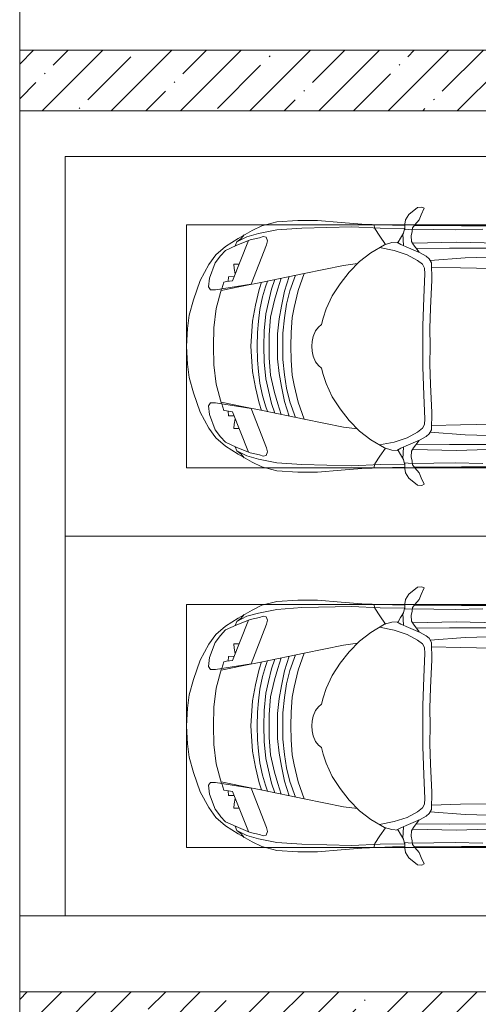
# Model space of a CAD drawing. Header units: millimetres. Extents: x -32229 to 169101, y -13689 to 125138.
# Tile 23 of 202: x -6265 to -3241, y 59167 to 65651. Entities that reach past the tile are written whole.
import ezdxf

# ---------------------------------------------------------------- set-up
doc = ezdxf.new("R2010")
doc.units = ezdxf.units.MM
for name, color, linetype, lineweight in [('A-DETL-GENF-OTLN', 7, 'Continuous', 18), ('A-FLOR-____-OTLN', 7, 'Continuous', 18), ('A-WALL-____-MCUT', 7, 'Continuous', 40), ('A-WALL-____-PATT', 7, 'Continuous', 40), ('C-PRKG-____-OTLN', 7, 'Continuous', 18)]:
    doc.layers.add(name, color=color, linetype=linetype, lineweight=lineweight)
pattern_1 = [(45, (0, 0), (-228.0985, 228.0985), []), (45, (228.1, 0), (-228.0985, 228.0985), [403.225, -80.645, 6.706, -73.939])]

# ---------------------------------------------------------------- blocks, each defined once
blk = doc.blocks.new('АР_Машиноместо - 4900x2400_М__5300х2500_-V11--01 ЭМ')
at = {"layer": 'A-DETL-GENF-OTLN', "color": 253, "lineweight": 13, "true_color": 0xaaaaaa}
for p, q in [((1044.2, -818.6), (943.3, -845.1)), ((1132.7, -806), (1044.2, -818.6)), ((1250, -800), (1132.7, -806)), ((1250, -800), (1367.3, -806)), ((1367.3, -806), (1455.8, -818.6)), ((1455.8, -818.6), (1556.7, -845.1)), ((815.8, -891), (711.9, -946.2)), ((943.3, -845.1), (815.8, -891)), ((1556.7, -845.1), (1684.2, -891)), ((1684.2, -891), (1788.1, -946.2)), ((711.9, -946.2), (647.2, -992.8)), ((800.1, -952.6), (700.9, -989.1)), ((859, -944.1), (800.1, -952.6)), ((877.7, -958.9), (859, -944.1)), ((877.7, -991.4), (877.7, -958.9)), ((1622.3, -958.9), (1641, -944.1)), ((1622.3, -991.4), (1622.3, -958.9)), ((1641, -944.1), (1699.9, -952.6)), ((1699.9, -952.6), (1799.1, -989.1)), ((1788.1, -946.2), (1852.8, -992.8)), ((647.2, -992.8), (593.2, -1056.8)), ((654.7, -1024.4), (617.9, -1057.3)), ((700.9, -989.1), (655, -1024.3)), ((841.1, -1225.9), (877.7, -991.4)), ((882.6, -1027.5), (853.8, -1167.4)), ((1000.2, -994.5), (871.4, -1031.3)), ((1127.4, -979.8), (1000.2, -994.5)), ((1250, -977.6), (1127.4, -979.8)), ((1250, -977.6), (1372.6, -979.8)), ((1372.6, -979.8), (1499.8, -994.5)), ((1499.8, -994.5), (1628.6, -1031.3)), ((1617.4, -1027.5), (1646.2, -1167.4)), ((1658.9, -1225.9), (1622.3, -991.4)), ((1799.1, -989.1), (1845, -1024.3)), ((1845.3, -1024.4), (1882.1, -1057.3)), ((1852.8, -992.8), (1906.8, -1056.8)), ((593.2, -1056.8), (539.3, -1140.4)), ((617.9, -1057.3), (586.9, -1126.3)), ((1882.1, -1057.3), (1913.1, -1126.3)), ((1906.8, -1056.8), (1960.7, -1140.4)), ((539.3, -1140.4), (487.4, -1232.1)), ((540.4, -1159.6), (516.2, -1180.5)), ((561.3, -1132.6), (540.4, -1159.6)), ((586.9, -1126.3), (548.2, -1220.1)), ((589, -1121.6), (561.3, -1132.6)), ((1911, -1121.6), (1938.7, -1132.6)), ((1913.1, -1126.3), (1951.8, -1220.1)), ((1938.7, -1132.6), (1959.6, -1159.6)), ((1959.6, -1159.6), (1983.8, -1180.5)), ((1960.7, -1140.4), (2012.6, -1232.1)), ((548.2, -1220.1), (535, -1280.6)), ((580.7, -1327.1), (841.1, -1225.9)), ((853.8, -1167.4), (826.8, -1300.9)), ((1182.5, -1227.5), (1084.1, -1236)), ((1250, -1223.7), (1182.5, -1227.5)), ((1250, -1223.7), (1317.5, -1227.5)), ((1317.5, -1227.5), (1415.9, -1236)), ((1646.2, -1167.4), (1673.2, -1300.9)), ((1919.3, -1327.1), (1658.9, -1225.9)), ((1951.8, -1220.1), (1965, -1280.6)), ((455.7, -1296.1), (430.8, -1396.6)), ((487.4, -1232.1), (455.7, -1296.1)), ((535, -1280.6), (527.2, -1305.2)), ((876.3, -1278.7), (828.3, -1293.7)), ((978.6, -1254.6), (876.3, -1278.7)), ((1007.1, -1283.7), (925.2, -1301.6)), ((1084.1, -1236), (978.6, -1254.6)), ((1083.6, -1274.6), (1007.1, -1283.7)), ((1159.1, -1267.9), (1083.6, -1274.6)), ((1250, -1266.6), (1159.1, -1267.9)), ((1250, -1266.6), (1340.9, -1267.9)), ((1340.9, -1267.9), (1416.4, -1274.6)), ((1415.9, -1236), (1521.4, -1254.6)), ((1416.4, -1274.6), (1492.9, -1283.7)), ((1492.9, -1283.7), (1574.8, -1301.6)), ((1521.4, -1254.6), (1623.7, -1278.7)), ((1623.7, -1278.7), (1671.7, -1293.7)), ((1965, -1280.6), (1972.8, -1305.2)), ((2012.6, -1232.1), (2044.3, -1296.1)), ((2044.3, -1296.1), (2069.2, -1396.6)), ((527.2, -1305.2), (531.8, -1326)), ((531.8, -1326), (554.4, -1333.3)), ((554.4, -1333.3), (580.7, -1327.1)), ((826.8, -1300.9), (770, -1576.5)), ((873.8, -1361.2), (809.9, -1383.1)), ((859.1, -1321.2), (819.9, -1334.4)), ((925.2, -1301.6), (859.1, -1321.2)), ((958.3, -1341.1), (873.8, -1361.2)), ((1059, -1354.8), (945.3, -1380.6)), ((1035, -1323.2), (958.3, -1341.1)), ((1148.3, -1312.4), (1035, -1323.2)), ((1174.5, -1344.2), (1059, -1354.8)), ((1250, -1309.3), (1148.3, -1312.4)), ((1250, -1344.9), (1174.5, -1344.2)), ((1250, -1309.3), (1351.7, -1312.4)), ((1250, -1344.9), (1325.5, -1344.2)), ((1325.5, -1344.2), (1441, -1354.8)), ((1351.7, -1312.4), (1465, -1323.2)), ((1441, -1354.8), (1554.7, -1380.6)), ((1465, -1323.2), (1541.7, -1341.1)), ((1541.7, -1341.1), (1626.2, -1361.2)), ((1574.8, -1301.6), (1640.9, -1321.2)), ((1626.2, -1361.2), (1690.1, -1383.1)), ((1640.9, -1321.2), (1680.1, -1334.4)), ((1673.2, -1300.9), (1730, -1576.5)), ((1945.6, -1333.3), (1919.3, -1327.1)), ((1968.2, -1326), (1945.6, -1333.3)), ((1972.8, -1305.2), (1968.2, -1326)), ((430.8, -1396.6), (422, -1534.1)), ((871.4, -1401.1), (800.5, -1424.6)), ((945.3, -1380.6), (871.4, -1401.1)), ((986.2, -1425.6), (887, -1446.5)), ((1070, -1410.4), (986.2, -1425.6)), ((1168.3, -1399.8), (1070, -1410.4)), ((1250, -1400.1), (1168.3, -1399.8)), ((1250, -1400.1), (1331.7, -1399.8)), ((1331.7, -1399.8), (1430, -1410.4)), ((1430, -1410.4), (1513.8, -1425.6)), ((1513.8, -1425.6), (1613, -1446.5)), ((1554.7, -1380.6), (1628.6, -1401.1)), ((1628.6, -1401.1), (1699.5, -1424.6)), ((2069.2, -1396.6), (2078, -1534.1)), ((884.3, -1480.8), (782, -1518.1)), ((887, -1446.5), (790.4, -1477.3)), ((973.4, -1459.7), (884.3, -1480.8)), ((1061.9, -1445.7), (973.4, -1459.7)), ((1159.3, -1489.1), (1060, -1496.1)), ((1163.9, -1435.1), (1061.9, -1445.7)), ((1250, -1488.3), (1159.3, -1489.1)), ((1250, -1435.1), (1163.9, -1435.1)), ((1250, -1435.1), (1336.1, -1435.1)), ((1250, -1488.3), (1340.7, -1489.1)), ((1336.1, -1435.1), (1438.1, -1445.7)), ((1340.7, -1489.1), (1440, -1496.1)), ((1438.1, -1445.7), (1526.6, -1459.7)), ((1526.6, -1459.7), (1615.7, -1480.8)), ((1613, -1446.5), (1709.6, -1477.3)), ((1615.7, -1480.8), (1718, -1518.1)), ((422, -1534.1), (422, -1662.9)), ((881.7, -1536.4), (770, -1576.5)), ((994.9, -1509.3), (881.7, -1536.4)), ((1060, -1496.1), (994.9, -1509.3)), ((1440, -1496.1), (1505.1, -1509.3)), ((1505.1, -1509.3), (1618.3, -1536.4)), ((1618.3, -1536.4), (1730, -1576.5)), ((2078, -1534.1), (2078, -1662.9)), ((770, -1576.5), (718.3, -1834.2)), ((1730, -1576.5), (1781.7, -1834.2)), ((422, -1662.9), (434.8, -1820.7)), ((1123.5, -1670.9), (1107.2, -1689.8)), ((1147.5, -1650.5), (1123.5, -1670.9)), ((1184.7, -1635.7), (1147.5, -1650.5)), ((1217.8, -1629.1), (1184.7, -1635.7)), ((1217.8, -1629.1), (1250, -1626.8)), ((1282.2, -1629.1), (1250, -1626.8)), ((1282.2, -1629.1), (1315.3, -1635.7)), ((1315.3, -1635.7), (1352.5, -1650.5)), ((1352.5, -1650.5), (1376.5, -1670.9)), ((1376.5, -1670.9), (1392.8, -1689.8)), ((2078, -1662.9), (2065.2, -1820.7)), ((1004.2, -1721.4), (917, -1761.1)), ((1064.9, -1700.5), (1004.2, -1721.4)), ((1107.2, -1689.8), (1064.9, -1700.5)), ((1392.8, -1689.8), (1435.1, -1700.5)), ((1435.1, -1700.5), (1495.8, -1721.4)), ((1495.8, -1721.4), (1583, -1761.1)), ((837.5, -1812.1), (761.1, -1871.7)), ((917, -1761.1), (837.5, -1812.1)), ((1583, -1761.1), (1662.5, -1812.1)), ((1662.5, -1812.1), (1738.9, -1871.7)), ((434.8, -1820.7), (444.9, -1956.8)), ((761.1, -1871.7), (690.7, -1941.6)), ((718.3, -1834.2), (705.7, -1926.7)), ((1738.9, -1871.7), (1809.3, -1941.6)), ((1781.7, -1834.2), (1794.3, -1926.7)), ((2065.2, -1820.7), (2055.1, -1956.8)), ((690.7, -1941.6), (634.6, -2015)), ((1809.3, -1941.6), (1865.4, -2015)), ((444.9, -1956.8), (453, -2159.1)), ((2055.1, -1956.8), (2047, -2159.1)), ((475.1, -2041), (447.5, -2034.4)), ((525.5, -2074.6), (475.1, -2041)), ((578.8, -2112.6), (525.5, -2074.6)), ((634.6, -2015), (580.7, -2105.7)), ((619.7, -2168.6), (600.3, -2072.7)), ((1865.4, -2015), (1919.3, -2105.7)), ((1880.3, -2168.6), (1899.7, -2072.7)), ((1921.2, -2112.6), (1974.5, -2074.6)), ((1974.5, -2074.6), (2024.9, -2041)), ((2024.9, -2041), (2052.5, -2034.4)), ((580.7, -2105.7), (567.1, -2153.8)), ((1919.3, -2105.7), (1932.9, -2153.8)), ((453, -2159.1), (455, -2238.9)), ((564.3, -2195.4), (536.7, -2211.8)), ((567.1, -2153.8), (564.3, -2195.4)), ((579.9, -2213.8), (564.9, -2186.5)), ((647.3, -2254.2), (619.7, -2168.6)), ((1852.7, -2254.2), (1880.3, -2168.6)), ((1920.1, -2213.8), (1935.1, -2186.5)), ((1932.9, -2153.8), (1935.7, -2195.4)), ((1935.7, -2195.4), (1963.3, -2211.8)), ((2047, -2159.1), (2045, -2238.9)), ((335.2, -2322.3), (381.7, -2266.4)), ((381.7, -2266.4), (417.4, -2243.4)), ((417.4, -2243.4), (445.1, -2238.7)), ((445.1, -2238.7), (481.8, -2239.5)), ((505.1, -2230), (467.5, -2239.2)), ((482, -2235.6), (479.1, -2288.7)), ((536.7, -2211.8), (505.1, -2230)), ((586.6, -2231.3), (510.1, -2227.1)), ((600.8, -2263), (579.9, -2213.8)), ((633.8, -2340.5), (600.8, -2263)), ((685.1, -2322.3), (647.3, -2254.2)), ((1814.9, -2322.3), (1852.7, -2254.2)), ((1866.2, -2340.5), (1899.2, -2263)), ((1899.2, -2263), (1920.1, -2213.8)), ((1913.4, -2231.3), (1989.9, -2227.1)), ((1963.3, -2211.8), (1994.9, -2230)), ((1994.9, -2230), (2032.5, -2239.2)), ((2018, -2235.6), (2020.9, -2288.7)), ((2054.9, -2238.7), (2018.2, -2239.5)), ((2082.6, -2243.4), (2054.9, -2238.7)), ((2118.3, -2266.4), (2082.6, -2243.4)), ((2164.8, -2322.3), (2118.3, -2266.4)), ((333.1, -2350.6), (335.2, -2322.3)), ((417.4, -2333.8), (384.4, -2347.9)), ((449.8, -2306.1), (417.4, -2333.8)), ((470, -2290), (449.8, -2306.1)), ((454.5, -2423.6), (456, -2301.1)), ((493.6, -2288.6), (470, -2290)), ((523.3, -2281.2), (493.6, -2288.6)), ((559, -2282.6), (523.3, -2281.2)), ((580.6, -2296), (559, -2282.6)), ((630.6, -2332.9), (580.6, -2296)), ((603.5, -2534.3), (606.1, -2314.9)), ((710, -2355.4), (685.1, -2322.3)), ((1790, -2355.4), (1814.9, -2322.3)), ((1869.4, -2332.9), (1919.4, -2296)), ((1896.5, -2534.3), (1893.9, -2314.9)), ((1919.4, -2296), (1941, -2282.6)), ((1941, -2282.6), (1976.7, -2281.2)), ((1976.7, -2281.2), (2006.4, -2288.6)), ((2006.4, -2288.6), (2030, -2290)), ((2030, -2290), (2050.2, -2306.1)), ((2045.5, -2423.6), (2044, -2301.1)), ((2050.2, -2306.1), (2082.6, -2333.8)), ((2082.6, -2333.8), (2115.6, -2347.9)), ((2166.9, -2350.6), (2164.8, -2322.3)), ((341.2, -2366.2), (333.1, -2350.6)), ((384.4, -2347.9), (341.2, -2366.2)), ((656.7, -2380.3), (633.8, -2340.5)), ((672.8, -2399.7), (656.7, -2380.3)), ((734.3, -2368.8), (710, -2355.4)), ((772.7, -2371.5), (734.3, -2368.8)), ((929.1, -2364.1), (772.7, -2371.5)), ((1115.2, -2358.7), (929.1, -2364.1)), ((1250, -2357.8), (1115.2, -2358.7)), ((1250, -2357.8), (1384.8, -2358.7)), ((1384.8, -2358.7), (1570.9, -2364.1)), ((1570.9, -2364.1), (1727.3, -2371.5)), ((1727.3, -2371.5), (1765.7, -2368.8)), ((1765.7, -2368.8), (1790, -2355.4)), ((1827.2, -2399.7), (1843.3, -2380.3)), ((1843.3, -2380.3), (1866.2, -2340.5)), ((2115.6, -2347.9), (2158.8, -2366.2)), ((2158.8, -2366.2), (2166.9, -2350.6)), ((456.8, -2613.6), (454.5, -2423.6)), ((684.8, -2406.5), (667.8, -2638.3)), ((700.6, -2415.4), (672.8, -2399.7)), ((813.8, -2416.7), (700.6, -2415.4)), ((999.2, -2409.3), (813.8, -2416.7)), ((1132.7, -2404.6), (999.2, -2409.3)), ((1250, -2406.6), (1132.7, -2404.6)), ((1250, -2406.6), (1367.3, -2404.6)), ((1367.3, -2404.6), (1500.8, -2409.3)), ((1500.8, -2409.3), (1686.2, -2416.7)), ((1686.2, -2416.7), (1799.4, -2415.4)), ((1799.4, -2415.4), (1827.2, -2399.7)), ((1815.2, -2406.5), (1832.2, -2638.3)), ((2043.2, -2613.6), (2045.5, -2423.6)), ((604.4, -2850.8), (603.5, -2534.3)), ((1895.6, -2850.8), (1896.5, -2534.3)), ((456.1, -2818.3), (456.8, -2613.6)), ((667.8, -2638.3), (659.3, -2936)), ((1832.2, -2638.3), (1840.7, -2936)), ((2043.9, -2818.3), (2043.2, -2613.6))]:
    blk.add_line(p, q, dxfattribs=at)
at = {"layer": 'A-DETL-GENF-OTLN', "color": 254, "lineweight": 13, "true_color": 0xd4d4d4}
for p, q in [((871.3, -1031.9), (827.7, -1045)), ((1628.7, -1031.9), (1672.3, -1045)), ((792.9, -1076.2), (791.2, -1114.5)), ((823.3, -1074.4), (792.9, -1076.2)), ((824.1, -1063.7), (818.8, -1102.9)), ((827.7, -1045), (824.1, -1063.7)), ((1672.3, -1045), (1675.9, -1063.7)), ((1675.9, -1063.7), (1681.2, -1102.9)), ((1676.7, -1074.4), (1707.1, -1076.2)), ((1707.1, -1076.2), (1708.8, -1114.5)), ((561.7, -1132.1), (527.9, -1198.6)), ((818.8, -1102.9), (554, -1208.1)), ((709.1, -1112.7), (708.2, -1146.9)), ((737.7, -1113.6), (709.1, -1112.7)), ((772.6, -1121.3), (737.7, -1113.6)), ((1681.2, -1102.9), (1946, -1208.1)), ((1727.4, -1121.3), (1762.3, -1113.6)), ((1762.3, -1113.6), (1790.9, -1112.7)), ((1790.9, -1112.7), (1791.8, -1146.9)), ((1938.3, -1132.1), (1972.1, -1198.6)), ((527.9, -1198.6), (507.4, -1274.3)), ((1972.1, -1198.6), (1992.6, -1274.3)), ((507.4, -1274.3), (483.4, -1395.6)), ((1992.6, -1274.3), (2016.6, -1395.6)), ((483.4, -1395.6), (470.9, -1561.4)), ((2016.6, -1395.6), (2029.1, -1561.4)), ((470.9, -1561.4), (462.8, -1889.5)), ((2029.1, -1561.4), (2037.2, -1889.5)), ((462.8, -1889.5), (471.8, -2077.7)), ((2037.2, -1889.5), (2028.2, -2077.7)), ((471.8, -2077.7), (474.5, -2239.3)), ((2028.2, -2077.7), (2025.5, -2239.3)), ((483.3, -2571.4), (478, -2290)), ((570.6, -2291.4), (564.4, -2580.5)), ((1929.4, -2291.4), (1935.6, -2580.5)), ((2016.7, -2571.4), (2022, -2290)), ((728.4, -2415.7), (733.8, -2606.7)), ((1771.6, -2415.7), (1766.2, -2606.7)), ((477.8, -2754.7), (483.3, -2571.4)), ((564.4, -2580.5), (571.6, -2853.3)), ((1935.6, -2580.5), (1928.4, -2853.3)), ((2022.2, -2754.7), (2016.7, -2571.4)), ((733.8, -2606.7), (737.8, -2818.3)), ((1766.2, -2606.7), (1762.2, -2818.3))]:
    blk.add_line(p, q, dxfattribs=at)
at = {"layer": 'C-PRKG-____-OTLN', "color": 253, "lineweight": 13, "true_color": 0xaaaaaa}
for p, q in [((2500, 0), (0, 0)), ((0, 0), (0, -5300)), ((2500, 0), (2500, -5300)), ((450, -800), (450, -4500)), ((450, -800), (2050, -800)), ((2050, -800), (2050, -4500))]:
    blk.add_line(p, q, dxfattribs=at)
blk = doc.blocks.new('АР_Машиноместо - 4900x2400_М__5300х2500_-3113489--01 ЭМ')
at = {"layer": 'A-DETL-GENF-OTLN', "color": 253, "lineweight": 13, "true_color": 0xaaaaaa}
for p, q in [((667.8, 2638.3), (659.3, 2936)), ((1832.2, 2638.3), (1840.7, 2936)), ((456.1, 2818.3), (456.8, 2613.6)), ((604.4, 2850.8), (603.5, 2534.3)), ((1895.6, 2850.8), (1896.5, 2534.3)), ((2043.9, 2818.3), (2043.2, 2613.6)), ((456.8, 2613.6), (454.5, 2423.6)), ((684.8, 2406.5), (667.8, 2638.3)), ((1815.2, 2406.5), (1832.2, 2638.3)), ((2043.2, 2613.6), (2045.5, 2423.6)), ((603.5, 2534.3), (606.1, 2314.9)), ((1896.5, 2534.3), (1893.9, 2314.9)), ((454.5, 2423.6), (456, 2301.1)), ((672.8, 2399.7), (656.7, 2380.3)), ((700.6, 2415.4), (672.8, 2399.7)), ((813.8, 2416.7), (700.6, 2415.4)), ((999.2, 2409.3), (813.8, 2416.7)), ((1132.7, 2404.6), (999.2, 2409.3)), ((1250, 2406.6), (1132.7, 2404.6)), ((1250, 2406.6), (1367.3, 2404.6)), ((1367.3, 2404.6), (1500.8, 2409.3)), ((1500.8, 2409.3), (1686.2, 2416.7)), ((1686.2, 2416.7), (1799.4, 2415.4)), ((1799.4, 2415.4), (1827.2, 2399.7)), ((1827.2, 2399.7), (1843.3, 2380.3)), ((2045.5, 2423.6), (2044, 2301.1)), ((341.2, 2366.2), (333.1, 2350.6)), ((333.1, 2350.6), (335.2, 2322.3)), ((384.4, 2347.9), (341.2, 2366.2)), ((417.4, 2333.8), (384.4, 2347.9)), ((633.8, 2340.5), (600.8, 2263)), ((656.7, 2380.3), (633.8, 2340.5)), ((710, 2355.4), (685.1, 2322.3)), ((734.3, 2368.8), (710, 2355.4)), ((772.7, 2371.5), (734.3, 2368.8)), ((929.1, 2364.1), (772.7, 2371.5)), ((1115.2, 2358.7), (929.1, 2364.1)), ((1250, 2357.8), (1115.2, 2358.7)), ((1250, 2357.8), (1384.8, 2358.7)), ((1384.8, 2358.7), (1570.9, 2364.1)), ((1570.9, 2364.1), (1727.3, 2371.5)), ((1727.3, 2371.5), (1765.7, 2368.8)), ((1765.7, 2368.8), (1790, 2355.4)), ((1790, 2355.4), (1814.9, 2322.3)), ((1843.3, 2380.3), (1866.2, 2340.5)), ((1866.2, 2340.5), (1899.2, 2263)), ((2082.6, 2333.8), (2115.6, 2347.9)), ((2115.6, 2347.9), (2158.8, 2366.2)), ((2158.8, 2366.2), (2166.9, 2350.6)), ((2166.9, 2350.6), (2164.8, 2322.3)), ((335.2, 2322.3), (381.7, 2266.4)), ((449.8, 2306.1), (417.4, 2333.8)), ((470, 2290), (449.8, 2306.1)), ((493.6, 2288.6), (470, 2290)), ((482, 2235.6), (479.1, 2288.7)), ((523.3, 2281.2), (493.6, 2288.6)), ((559, 2282.6), (523.3, 2281.2)), ((580.6, 2296), (559, 2282.6)), ((630.6, 2332.9), (580.6, 2296)), ((685.1, 2322.3), (647.3, 2254.2)), ((1814.9, 2322.3), (1852.7, 2254.2)), ((1869.4, 2332.9), (1919.4, 2296)), ((1919.4, 2296), (1941, 2282.6)), ((1941, 2282.6), (1976.7, 2281.2)), ((1976.7, 2281.2), (2006.4, 2288.6)), ((2006.4, 2288.6), (2030, 2290)), ((2018, 2235.6), (2020.9, 2288.7)), ((2030, 2290), (2050.2, 2306.1)), ((2050.2, 2306.1), (2082.6, 2333.8)), ((2164.8, 2322.3), (2118.3, 2266.4)), ((381.7, 2266.4), (417.4, 2243.4)), ((417.4, 2243.4), (445.1, 2238.7)), ((445.1, 2238.7), (481.8, 2239.5)), ((453, 2159.1), (455, 2238.9)), ((505.1, 2230), (467.5, 2239.2)), ((536.7, 2211.8), (505.1, 2230)), ((586.6, 2231.3), (510.1, 2227.1)), ((564.3, 2195.4), (536.7, 2211.8)), ((579.9, 2213.8), (564.9, 2186.5)), ((600.8, 2263), (579.9, 2213.8)), ((647.3, 2254.2), (619.7, 2168.6)), ((1852.7, 2254.2), (1880.3, 2168.6)), ((1899.2, 2263), (1920.1, 2213.8)), ((1913.4, 2231.3), (1989.9, 2227.1)), ((1920.1, 2213.8), (1935.1, 2186.5)), ((1935.7, 2195.4), (1963.3, 2211.8)), ((1963.3, 2211.8), (1994.9, 2230)), ((1994.9, 2230), (2032.5, 2239.2)), ((2054.9, 2238.7), (2018.2, 2239.5)), ((2047, 2159.1), (2045, 2238.9)), ((2082.6, 2243.4), (2054.9, 2238.7)), ((2118.3, 2266.4), (2082.6, 2243.4)), ((444.9, 1956.8), (453, 2159.1)), ((567.1, 2153.8), (564.3, 2195.4)), ((580.7, 2105.7), (567.1, 2153.8)), ((619.7, 2168.6), (600.3, 2072.7)), ((1880.3, 2168.6), (1899.7, 2072.7)), ((1919.3, 2105.7), (1932.9, 2153.8)), ((1932.9, 2153.8), (1935.7, 2195.4)), ((2055.1, 1956.8), (2047, 2159.1)), ((578.8, 2112.6), (525.5, 2074.6)), ((634.6, 2015), (580.7, 2105.7)), ((1865.4, 2015), (1919.3, 2105.7)), ((1921.2, 2112.6), (1974.5, 2074.6)), ((475.1, 2041), (447.5, 2034.4)), ((525.5, 2074.6), (475.1, 2041)), ((690.7, 1941.6), (634.6, 2015)), ((1809.3, 1941.6), (1865.4, 2015)), ((1974.5, 2074.6), (2024.9, 2041)), ((2024.9, 2041), (2052.5, 2034.4)), ((434.8, 1820.7), (444.9, 1956.8)), ((2065.2, 1820.7), (2055.1, 1956.8)), ((761.1, 1871.7), (690.7, 1941.6)), ((718.3, 1834.2), (705.7, 1926.7)), ((1738.9, 1871.7), (1809.3, 1941.6)), ((1781.7, 1834.2), (1794.3, 1926.7)), ((422, 1662.9), (434.8, 1820.7)), ((770, 1576.5), (718.3, 1834.2)), ((837.5, 1812.1), (761.1, 1871.7)), ((1662.5, 1812.1), (1738.9, 1871.7)), ((1730, 1576.5), (1781.7, 1834.2)), ((2078, 1662.9), (2065.2, 1820.7)), ((917, 1761.1), (837.5, 1812.1)), ((1004.2, 1721.4), (917, 1761.1)), ((1495.8, 1721.4), (1583, 1761.1)), ((1583, 1761.1), (1662.5, 1812.1)), ((1064.9, 1700.5), (1004.2, 1721.4)), ((1107.2, 1689.8), (1064.9, 1700.5)), ((1123.5, 1670.9), (1107.2, 1689.8)), ((1376.5, 1670.9), (1392.8, 1689.8)), ((1392.8, 1689.8), (1435.1, 1700.5)), ((1435.1, 1700.5), (1495.8, 1721.4)), ((422, 1534.1), (422, 1662.9)), ((1147.5, 1650.5), (1123.5, 1670.9)), ((1184.7, 1635.7), (1147.5, 1650.5)), ((1217.8, 1629.1), (1184.7, 1635.7)), ((1217.8, 1629.1), (1250, 1626.8)), ((1282.2, 1629.1), (1250, 1626.8)), ((1282.2, 1629.1), (1315.3, 1635.7)), ((1315.3, 1635.7), (1352.5, 1650.5)), ((1352.5, 1650.5), (1376.5, 1670.9)), ((2078, 1534.1), (2078, 1662.9)), ((826.8, 1300.9), (770, 1576.5)), ((881.7, 1536.4), (770, 1576.5)), ((1618.3, 1536.4), (1730, 1576.5)), ((1673.2, 1300.9), (1730, 1576.5)), ((430.8, 1396.6), (422, 1534.1)), ((884.3, 1480.8), (782, 1518.1)), ((994.9, 1509.3), (881.7, 1536.4)), ((1060, 1496.1), (994.9, 1509.3)), ((1159.3, 1489.1), (1060, 1496.1)), ((1340.7, 1489.1), (1440, 1496.1)), ((1440, 1496.1), (1505.1, 1509.3)), ((1505.1, 1509.3), (1618.3, 1536.4)), ((1615.7, 1480.8), (1718, 1518.1)), ((2069.2, 1396.6), (2078, 1534.1)), ((887, 1446.5), (790.4, 1477.3)), ((973.4, 1459.7), (884.3, 1480.8)), ((986.2, 1425.6), (887, 1446.5)), ((1061.9, 1445.7), (973.4, 1459.7)), ((1163.9, 1435.1), (1061.9, 1445.7)), ((1250, 1488.3), (1159.3, 1489.1)), ((1250, 1435.1), (1163.9, 1435.1)), ((1250, 1488.3), (1340.7, 1489.1)), ((1250, 1435.1), (1336.1, 1435.1)), ((1336.1, 1435.1), (1438.1, 1445.7)), ((1438.1, 1445.7), (1526.6, 1459.7)), ((1513.8, 1425.6), (1613, 1446.5)), ((1526.6, 1459.7), (1615.7, 1480.8)), ((1613, 1446.5), (1709.6, 1477.3)), ((455.7, 1296.1), (430.8, 1396.6)), ((871.4, 1401.1), (800.5, 1424.6)), ((873.8, 1361.2), (809.9, 1383.1)), ((945.3, 1380.6), (871.4, 1401.1)), ((1059, 1354.8), (945.3, 1380.6)), ((1070, 1410.4), (986.2, 1425.6)), ((1168.3, 1399.8), (1070, 1410.4)), ((1250, 1400.1), (1168.3, 1399.8)), ((1250, 1400.1), (1331.7, 1399.8)), ((1331.7, 1399.8), (1430, 1410.4)), ((1430, 1410.4), (1513.8, 1425.6)), ((1441, 1354.8), (1554.7, 1380.6)), ((1554.7, 1380.6), (1628.6, 1401.1)), ((1626.2, 1361.2), (1690.1, 1383.1)), ((1628.6, 1401.1), (1699.5, 1424.6)), ((2044.3, 1296.1), (2069.2, 1396.6)), ((527.2, 1305.2), (531.8, 1326)), ((535, 1280.6), (527.2, 1305.2)), ((531.8, 1326), (554.4, 1333.3)), ((554.4, 1333.3), (580.7, 1327.1)), ((580.7, 1327.1), (841.1, 1225.9)), ((859.1, 1321.2), (819.9, 1334.4)), ((853.8, 1167.4), (826.8, 1300.9)), ((925.2, 1301.6), (859.1, 1321.2)), ((958.3, 1341.1), (873.8, 1361.2)), ((1007.1, 1283.7), (925.2, 1301.6)), ((1035, 1323.2), (958.3, 1341.1)), ((1148.3, 1312.4), (1035, 1323.2)), ((1174.5, 1344.2), (1059, 1354.8)), ((1250, 1309.3), (1148.3, 1312.4)), ((1250, 1344.9), (1174.5, 1344.2)), ((1250, 1344.9), (1325.5, 1344.2)), ((1250, 1309.3), (1351.7, 1312.4)), ((1325.5, 1344.2), (1441, 1354.8)), ((1351.7, 1312.4), (1465, 1323.2)), ((1465, 1323.2), (1541.7, 1341.1)), ((1492.9, 1283.7), (1574.8, 1301.6)), ((1541.7, 1341.1), (1626.2, 1361.2)), ((1574.8, 1301.6), (1640.9, 1321.2)), ((1640.9, 1321.2), (1680.1, 1334.4)), ((1646.2, 1167.4), (1673.2, 1300.9)), ((1919.3, 1327.1), (1658.9, 1225.9)), ((1945.6, 1333.3), (1919.3, 1327.1)), ((1968.2, 1326), (1945.6, 1333.3)), ((1965, 1280.6), (1972.8, 1305.2)), ((1972.8, 1305.2), (1968.2, 1326)), ((487.4, 1232.1), (455.7, 1296.1)), ((539.3, 1140.4), (487.4, 1232.1)), ((548.2, 1220.1), (535, 1280.6)), ((876.3, 1278.7), (828.3, 1293.7)), ((978.6, 1254.6), (876.3, 1278.7)), ((1084.1, 1236), (978.6, 1254.6)), ((1083.6, 1274.6), (1007.1, 1283.7)), ((1159.1, 1267.9), (1083.6, 1274.6)), ((1182.5, 1227.5), (1084.1, 1236)), ((1250, 1266.6), (1159.1, 1267.9)), ((1250, 1266.6), (1340.9, 1267.9)), ((1317.5, 1227.5), (1415.9, 1236)), ((1340.9, 1267.9), (1416.4, 1274.6)), ((1415.9, 1236), (1521.4, 1254.6)), ((1416.4, 1274.6), (1492.9, 1283.7)), ((1521.4, 1254.6), (1623.7, 1278.7)), ((1623.7, 1278.7), (1671.7, 1293.7)), ((1951.8, 1220.1), (1965, 1280.6)), ((1960.7, 1140.4), (2012.6, 1232.1)), ((2012.6, 1232.1), (2044.3, 1296.1)), ((540.4, 1159.6), (516.2, 1180.5)), ((586.9, 1126.3), (548.2, 1220.1)), ((841.1, 1225.9), (877.7, 991.4)), ((882.6, 1027.5), (853.8, 1167.4)), ((1250, 1223.7), (1182.5, 1227.5)), ((1250, 1223.7), (1317.5, 1227.5)), ((1617.4, 1027.5), (1646.2, 1167.4)), ((1658.9, 1225.9), (1622.3, 991.4)), ((1913.1, 1126.3), (1951.8, 1220.1)), ((1959.6, 1159.6), (1983.8, 1180.5)), ((593.2, 1056.8), (539.3, 1140.4)), ((561.3, 1132.6), (540.4, 1159.6)), ((589, 1121.6), (561.3, 1132.6)), ((617.9, 1057.3), (586.9, 1126.3)), ((1882.1, 1057.3), (1913.1, 1126.3)), ((1906.8, 1056.8), (1960.7, 1140.4)), ((1911, 1121.6), (1938.7, 1132.6)), ((1938.7, 1132.6), (1959.6, 1159.6)), ((647.2, 992.8), (593.2, 1056.8)), ((654.7, 1024.4), (617.9, 1057.3)), ((1845.3, 1024.4), (1882.1, 1057.3)), ((1852.8, 992.8), (1906.8, 1056.8)), ((711.9, 946.2), (647.2, 992.8)), ((700.9, 989.1), (655, 1024.3)), ((800.1, 952.6), (700.9, 989.1)), ((1000.2, 994.5), (871.4, 1031.3)), ((877.7, 991.4), (877.7, 958.9)), ((1127.4, 979.8), (1000.2, 994.5)), ((1250, 977.6), (1127.4, 979.8)), ((1250, 977.6), (1372.6, 979.8)), ((1372.6, 979.8), (1499.8, 994.5)), ((1499.8, 994.5), (1628.6, 1031.3)), ((1622.3, 991.4), (1622.3, 958.9)), ((1699.9, 952.6), (1799.1, 989.1)), ((1788.1, 946.2), (1852.8, 992.8)), ((1799.1, 989.1), (1845, 1024.3)), ((815.8, 891), (711.9, 946.2)), ((859, 944.1), (800.1, 952.6)), ((877.7, 958.9), (859, 944.1)), ((1622.3, 958.9), (1641, 944.1)), ((1641, 944.1), (1699.9, 952.6)), ((1684.2, 891), (1788.1, 946.2)), ((943.3, 845.1), (815.8, 891)), ((1044.2, 818.6), (943.3, 845.1)), ((1455.8, 818.6), (1556.7, 845.1)), ((1556.7, 845.1), (1684.2, 891)), ((1132.7, 806), (1044.2, 818.6)), ((1250, 800), (1132.7, 806)), ((1250, 800), (1367.3, 806)), ((1367.3, 806), (1455.8, 818.6))]:
    blk.add_line(p, q, dxfattribs=at)
at = {"layer": 'A-DETL-GENF-OTLN', "color": 254, "lineweight": 13, "true_color": 0xd4d4d4}
for p, q in [((564.4, 2580.5), (571.6, 2853.3)), ((1935.6, 2580.5), (1928.4, 2853.3)), ((733.8, 2606.7), (737.8, 2818.3)), ((1766.2, 2606.7), (1762.2, 2818.3)), ((477.8, 2754.7), (483.3, 2571.4)), ((2022.2, 2754.7), (2016.7, 2571.4)), ((728.4, 2415.7), (733.8, 2606.7)), ((1771.6, 2415.7), (1766.2, 2606.7)), ((483.3, 2571.4), (478, 2290)), ((570.6, 2291.4), (564.4, 2580.5)), ((1929.4, 2291.4), (1935.6, 2580.5)), ((2016.7, 2571.4), (2022, 2290)), ((471.8, 2077.7), (474.5, 2239.3)), ((2028.2, 2077.7), (2025.5, 2239.3)), ((462.8, 1889.5), (471.8, 2077.7)), ((2037.2, 1889.5), (2028.2, 2077.7)), ((470.9, 1561.4), (462.8, 1889.5)), ((2029.1, 1561.4), (2037.2, 1889.5)), ((483.4, 1395.6), (470.9, 1561.4)), ((2016.6, 1395.6), (2029.1, 1561.4)), ((507.4, 1274.3), (483.4, 1395.6)), ((1992.6, 1274.3), (2016.6, 1395.6)), ((527.9, 1198.6), (507.4, 1274.3)), ((1972.1, 1198.6), (1992.6, 1274.3)), ((561.7, 1132.1), (527.9, 1198.6)), ((818.8, 1102.9), (554, 1208.1)), ((1681.2, 1102.9), (1946, 1208.1)), ((1938.3, 1132.1), (1972.1, 1198.6)), ((709.1, 1112.7), (708.2, 1146.9)), ((737.7, 1113.6), (709.1, 1112.7)), ((772.6, 1121.3), (737.7, 1113.6)), ((792.9, 1076.2), (791.2, 1114.5)), ((824.1, 1063.7), (818.8, 1102.9)), ((1675.9, 1063.7), (1681.2, 1102.9)), ((1707.1, 1076.2), (1708.8, 1114.5)), ((1727.4, 1121.3), (1762.3, 1113.6)), ((1762.3, 1113.6), (1790.9, 1112.7)), ((1790.9, 1112.7), (1791.8, 1146.9)), ((823.3, 1074.4), (792.9, 1076.2)), ((827.7, 1045), (824.1, 1063.7)), ((871.3, 1031.9), (827.7, 1045)), ((1628.7, 1031.9), (1672.3, 1045)), ((1672.3, 1045), (1675.9, 1063.7)), ((1676.7, 1074.4), (1707.1, 1076.2))]:
    blk.add_line(p, q, dxfattribs=at)
at = {"layer": 'C-PRKG-____-OTLN', "color": 253, "lineweight": 13, "true_color": 0xaaaaaa}
for p, q in [((0, 0), (0, 5300)), ((2500, 0), (2500, 5300)), ((450, 800), (450, 4500)), ((2050, 800), (2050, 4500)), ((450, 800), (2050, 800)), ((2500, 0), (0, 0))]:
    blk.add_line(p, q, dxfattribs=at)
blk = doc.blocks.new('Наметкина 10_РД_АР_П_отсоединено_rvt-1--01 ЭМ')
at = {"layer": 'A-WALL-____-PATT', "lineweight": 5, "true_color": 0xaaaaaa}
h = blk.add_hatch(dxfattribs=at)
h.set_pattern_fill('FP_1', color=253, style=0, pattern_type=2)
h.set_pattern_definition(pattern_1)
h.paths.add_polyline_path([(-3500.5, 65050), (-1164.7, 65050), (-1164.7, 65450), (-6264.7, 65450), (-6264.7, 65050)])
h = blk.add_hatch(dxfattribs=at)
h.set_pattern_fill('FP_1', color=253, style=0, pattern_type=2)
h.set_pattern_definition(pattern_1)
h.paths.add_polyline_path([(-3614.7, 58850), (-1164.7, 58850), (-1164.7, 59250), (-6264.7, 59250), (-6264.7, 58850), (-3704.7, 58850)])
at = {"layer": 'A-FLOR-____-OTLN', "color": 253, "lineweight": 13, "true_color": 0xaaaaaa}
for p, q in [((-6264.7, 71500), (-6264.7, 65450)), ((-6264.7, 65450), (-6264.7, 71500)), ((-6264.7, 65050), (-6264.7, 59250)), ((-6264.7, 59750), (-6264.7, 65050)), ((5235.3, 59750), (-6264.7, 59750)), ((-6264.7, 59750), (-6264.7, 59250))]:
    blk.add_line(p, q, dxfattribs=at)
at = {"layer": 'A-WALL-____-MCUT', "color": 253, "lineweight": 13, "true_color": 0xaaaaaa}
for p, q in [((-1164.7, 65450), (-6264.7, 65450)), ((-6264.7, 65450), (-6264.7, 65050)), ((-6264.7, 65050), (-2272.3, 65050)), ((-2332, 59250), (-6264.7, 59250)), ((-6264.7, 59250), (-6264.7, 58850))]:
    blk.add_line(p, q, dxfattribs=at)
at = {"layer": 'C-PRKG-____-OTLN', "color": 253, "lineweight": 13, "true_color": 0xaaaaaa}
for name, rotation in [('АР_Машиноместо - 4900x2400_М__5300х2500_-V11--01 ЭМ', 90.00000000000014), ('АР_Машиноместо - 4900x2400_М__5300х2500_-3113489--01 ЭМ', 269.999999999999)]:
    blk.add_blockref(name, (-5964.7, 62250), dxfattribs=dict(at, rotation=rotation))

msp = doc.modelspace()

# ---------------------------------------------------------------- block references
at = {"lineweight": 5}
msp.add_blockref('Наметкина 10_РД_АР_П_отсоединено_rvt-1--01 ЭМ', (0, 0), dxfattribs=at)

doc.saveas('drawing.dxf')
